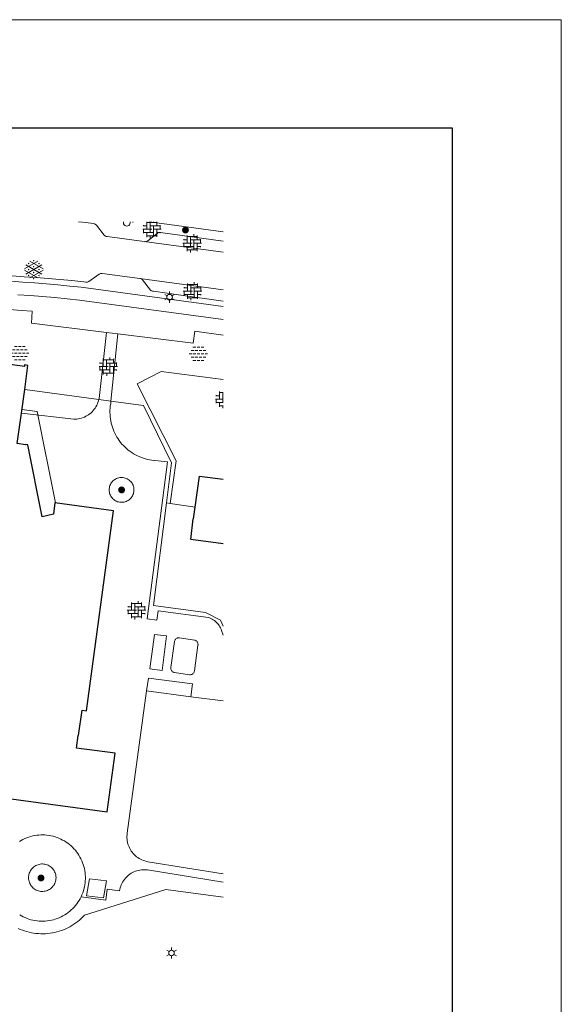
# Model space of a CAD drawing. Header units: metres. Extents: x 118574 to 118781, y 483563 to 483693.
# Tile 24 of 24: x 118748 to 118759, y 483673 to 483693. Entities that reach past the tile are written whole.
import ezdxf

# ---------------------------------------------------------------- set-up
doc = ezdxf.new("R2010")
doc.units = ezdxf.units.M
doc.header["$MEASUREMENT"] = 0
doc.linetypes.add('DGN Style 2', pattern=[7.375726, 4.425436, -2.95029])
for name, color, linetype, lineweight in [('Barrier', 7, 'Continuous', 0), ('Kader', 7, 'Continuous', 0), ('Level 17', 7, 'Continuous', 0), ('Level 19', 7, 'Continuous', 0), ('Level 2', 7, 'Continuous', 0), ('Level 23', 7, 'Continuous', 0), ('Level 50', 7, 'Continuous', 0), ('Oml_ voetganger', 7, 'Continuous', 0), ('Werkterrein', 7, 'Continuous', 0)]:
    doc.layers.add(name, color=color, linetype=linetype, lineweight=lineweight)

# ---------------------------------------------------------------- blocks, each defined once
blk = doc.blocks.new('ONVERH')
at = {"layer": 'Barrier', "color": 7, "linetype": 'Continuous', "lineweight": 0}
for p, q in [((-1.18, 0.54), (-0.75, 0.54)), ((-0.86, 1.08), (-0.42, 1.08)), ((-0.54, 0.54), (-0.1, 0.54)), ((-0.21, 1.08), (0.22, 1.08)), ((0.12, 0.54), (0.55, 0.54)), ((0.44, 1.08), (0.87, 1.08)), ((0.77, 0.54), (1.2, 0.54)), ((-1.5, -0.01), (-1.07, -0.01)), ((-1.18, -0.54), (-0.75, -0.54)), ((-1.18, -0.54), (-0.75, -0.54)), ((-0.86, -0.01), (-0.42, -0.01)), ((-0.86, -1.09), (-0.42, -1.09)), ((-0.54, -0.54), (-0.1, -0.54)), ((-0.21, -0.01), (0.22, -0.01)), ((-0.21, -1.09), (0.22, -1.09)), ((0.12, -0.54), (0.55, -0.54)), ((0.44, -0.01), (0.87, -0.01)), ((0.44, -1.09), (0.87, -1.09)), ((0.77, -0.54), (1.2, -0.54)), ((1.09, -0.01), (1.5, -0.01))]:
    blk.add_line(p, q, dxfattribs=at)
blk = doc.blocks.new('OVERH')
at = {"layer": 'Barrier', "color": 7, "linetype": 'Continuous', "lineweight": 0}
for p, q in [((-1.4, 0.54), (-0.81, 0.54)), ((-1.35, 0.54), (-1.35, 0.65)), ((-0.81, 0), (-0.81, 1.26)), ((-0.81, 1.08), (0.82, 1.08)), ((-0.27, -0.54), (-0.27, 1.08)), ((-0.27, 0.54), (1.35, 0.54)), ((0.27, 1.08), (0.27, 1.47)), ((0.27, -1.08), (0.27, 0.54)), ((0.82, 0.54), (0.82, 1.26)), ((1.35, 0), (1.35, 0.65)), ((-1.5, 0), (0, 0)), ((-1.35, -0.65), (-1.35, 0)), ((-1.35, -0.54), (0.27, -0.54)), ((-0.81, -1.26), (-0.81, -0.54)), ((-0.81, -1.08), (0.82, -1.08)), ((-0.26, -1.48), (-0.26, -1.08)), ((0.27, 0), (1.5, 0)), ((0.82, -1.26), (0.82, 0)), ((0.82, -0.54), (1.4, -0.54)), ((1.35, -0.65), (1.35, -0.54))]:
    blk.add_line(p, q, dxfattribs=at)
blk = doc.blocks.new('GVERH')
at = {"layer": 'Barrier', "color": 7, "linetype": 'Continuous', "lineweight": 0}
for p, q in [((-1.5, 0.1), (0.66, 1.35)), ((-1.3, 0.75), (1.3, -0.75)), ((-0.66, 1.35), (1.5, 0.1)), ((0, 0), (1.3, 0.75)), ((-1.5, -0.1), (0.66, -1.34)), ((-1.3, -0.75), (0, 0)), ((-0.66, -1.34), (1.5, -0.1))]:
    blk.add_line(p, q, dxfattribs=at)
for centre in [(-0.84, 0.97), (-0.84, 0), (0, 1.45), (0, 0.48), (0.83, 0), (0.84, 0.97), (-0.84, -0.97), (0, -0.48), (0, -1.49), (0.83, -0.97)]:
    blk.add_circle(centre, 0.035, dxfattribs=at)
blk = doc.blocks.new('LANTPL_1')
at = {"layer": 'Level 50', "color": 7, "linetype": 'Continuous', "lineweight": 13}
for p, q in [((-0.38, 0.22), (-0.78, 0.45)), ((0, 0.45), (0, 0.9)), ((0.78, 0.45), (0.39, 0.22)), ((-0.38, -0.22), (-0.78, -0.46)), ((0, -0.9), (0, -0.46)), ((0.78, -0.46), (0.39, -0.22))]:
    blk.add_line(p, q, dxfattribs=at)
blk.add_circle((0, 0), 0.45, dxfattribs=at)
blk = doc.blocks.new('BOOM_1')
at = {"layer": 'Oml_ voetganger', "linetype": 'Continuous', "lineweight": 0}
h = blk.add_hatch(color=7, dxfattribs=at)
edge = h.paths.add_edge_path()
edge.add_arc((0, 0), 0.56, 0, 360)
blk = doc.blocks.new('A1')
at = {"layer": 'Kader', "color": 7, "linetype": 'Continuous', "lineweight": 0, "flags": 128}
blk.add_lwpolyline([(-0.42, -0.297), (0.42, -0.297), (0.42, 0.297), (-0.42, 0.297), (-0.42, -0.297)], close=True, dxfattribs=at)
at = {"layer": 'Kader', "color": 7, "linetype": 'Continuous', "lineweight": 30, "flags": 128}
blk.add_lwpolyline([(-0.41, -0.287), (0.41, -0.287), (0.41, 0.287), (-0.41, 0.287), (-0.41, -0.287)], close=True, dxfattribs=at)

msp = doc.modelspace()

# ---------------------------------------------------------------- linework, layer by layer
at = {"layer": 'Barrier', "color": 7, "linetype": 'Continuous', "lineweight": 0}
for p, q in [((118750.221, 483689.096), (118750.221, 483689.109)), ((118750.507, 483688.96), (118750.507, 483689.109)), ((118750.507, 483689.095), (118750.71, 483689.095)), ((118750.575, 483688.893), (118750.575, 483689.095)), ((118750.642, 483689.095), (118750.642, 483689.109)), ((118750.71, 483689.028), (118750.71, 483689.109)), ((118750.421, 483688.96), (118750.608, 483688.96)), ((118750.433, 483689.028), (118750.507, 483689.028)), ((118750.439, 483689.028), (118750.439, 483689.041)), ((118750.439, 483688.879), (118750.439, 483688.96)), ((118750.439, 483688.893), (118750.642, 483688.893)), ((118750.507, 483688.802), (118750.507, 483688.893)), ((118750.575, 483689.028), (118750.777, 483689.028)), ((118750.642, 483688.825), (118750.642, 483689.028)), ((118750.642, 483688.96), (118750.796, 483688.96)), ((118750.71, 483688.803), (118750.71, 483688.96)), ((118750.71, 483688.893), (118750.783, 483688.893)), ((118750.777, 483688.96), (118750.777, 483689.041)), ((118750.777, 483688.879), (118750.777, 483688.893)), ((118750.507, 483688.825), (118750.71, 483688.825)), ((118750.575, 483688.776), (118750.575, 483688.825)), ((118751.979, 483685.519), (118751.979, 483685.676)), ((118751.893, 483685.519), (118752.047, 483685.519)), ((118751.905, 483685.586), (118751.979, 483685.586)), ((118751.911, 483685.586), (118751.911, 483685.6)), ((118751.911, 483685.437), (118751.911, 483685.519)), ((118751.979, 483685.654), (118752.047, 483685.654)), ((118752.046, 483685.451), (118752.046, 483685.654)), ((118752.046, 483685.586), (118752.047, 483685.586)), ((118751.911, 483685.451), (118752.047, 483685.451)), ((118751.979, 483685.361), (118751.979, 483685.451)), ((118751.979, 483685.383), (118752.047, 483685.383)), ((118752.046, 483685.334), (118752.046, 483685.383))]:
    msp.add_line(p, q, dxfattribs=at)
at = {"layer": 'Kader', "color": 7, "linetype": 'Continuous', "lineweight": 30}
msp.add_line((118747.967, 483685.236), (118748.033, 483685.716), dxfattribs=at)
at = {"layer": 'Kader', "color": 7, "linetype": 'Continuous', "lineweight": 30, "flags": 128}
for points in [[(118748.033, 483685.716), (118748.098, 483686.201), (118748.03, 483686.21), (118748.026, 483686.182), (118747.49, 483686.254), (118747.494, 483686.282), (118747.426, 483686.291), (118747.422, 483686.263), (118746.869, 483686.337), (118746.873, 483686.365), (118746.805, 483686.374), (118746.801, 483686.347), (118746.263, 483686.419), (118746.267, 483686.446), (118746.196, 483686.456)], [(118747.656, 483677.432), (118749.703, 483677.155), (118749.862, 483678.343), (118749.083, 483678.448), (118749.117, 483678.702), (118749.124, 483678.701), (118749.194, 483679.218), (118749.283, 483679.206), (118749.828, 483683.258), (118748.641, 483683.418), (118748.613, 483683.185), (118748.384, 483683.137), (118748.095, 483684.595), (118748.053, 483684.601), (118748.052, 483684.594), (118747.883, 483684.617), (118747.967, 483685.236)], [(118751.483, 483683.333), (118751.569, 483683.959), (118752.047, 483683.894)], [(118752.047, 483682.586), (118751.396, 483682.675), (118751.445, 483683.095), (118751.45, 483683.094), (118751.483, 483683.333)]]:
    msp.add_lwpolyline(points, dxfattribs=at)
at = {"layer": 'Level 17', "color": 7, "linetype": 'Continuous', "lineweight": 0}
for p, q in [((118752.047, 483688.494), (118750.452, 483688.709)), ((118750.365, 483687.965), (118752.047, 483687.735)), ((118749.691, 483686.869), (118749.916, 483686.841)), ((118750.976, 483683.407), (118751.483, 483683.333))]:
    msp.add_line(p, q, dxfattribs=at)
at = {"layer": 'Level 17', "color": 7, "linetype": 'Continuous', "lineweight": 0, "flags": 128}
for points in [[(118750.452, 483688.709), (118749.705, 483688.811), (118749.693, 483688.812), (118749.681, 483688.815), (118749.67, 483688.82), (118749.659, 483688.826), (118749.65, 483688.834), (118749.641, 483688.842), (118749.485, 483689.041), (118749.477, 483689.049), (118749.468, 483689.057), (118749.458, 483689.063), (118749.448, 483689.067), (118749.437, 483689.071), (118749.425, 483689.073), (118749.369, 483689.081), (118749.204, 483689.1), (118749.122, 483689.109)], [(118750.557, 483689.109), (118752.047, 483688.91)], [(118750.452, 483688.709), (118750.465, 483688.708), (118750.477, 483688.709), (118750.49, 483688.711), (118750.502, 483688.715), (118750.514, 483688.72), (118750.525, 483688.727), (118750.714, 483688.875), (118750.724, 483688.882), (118750.735, 483688.888), (118750.746, 483688.891), (118750.758, 483688.893), (118750.77, 483688.893), (118750.782, 483688.891), (118752.047, 483688.718)], [(118747.78, 483688.013), (118748.022, 483687.998), (118748.264, 483687.981), (118748.506, 483687.963), (118748.747, 483687.942), (118748.989, 483687.92), (118749.23, 483687.895), (118749.268, 483687.887), (118749.281, 483687.886), (118749.294, 483687.887), (118749.307, 483687.889), (118749.319, 483687.894), (118749.33, 483687.9), (118749.541, 483688.051), (118749.553, 483688.057), (118749.565, 483688.061), (118749.578, 483688.064), (118749.591, 483688.066), (118749.604, 483688.066), (118750.365, 483687.965)], [(118747.759, 483687.906), (118747.996, 483687.89), (118748.233, 483687.873), (118748.47, 483687.854), (118748.706, 483687.833), (118748.943, 483687.81), (118749.179, 483687.786), (118752.047, 483687.396)], [(118752.047, 483687.505), (118751.196, 483687.627), (118750.642, 483687.703), (118750.631, 483687.703), (118750.619, 483687.705), (118750.609, 483687.709), (118750.598, 483687.714), (118750.589, 483687.72), (118750.581, 483687.728), (118750.414, 483687.937), (118750.406, 483687.945), (118750.397, 483687.952), (118750.387, 483687.958), (118750.376, 483687.962), (118750.365, 483687.965)], [(118747.891, 483687.634), (118748.142, 483687.617), (118748.393, 483687.597), (118748.643, 483687.575), (118748.893, 483687.551), (118749.143, 483687.526), (118752.047, 483687.131)], [(118744.128, 483686.948), (118744.185, 483687.343), (118744.341, 483687.352), (118744.497, 483687.36), (118744.653, 483687.368), (118744.81, 483687.374), (118744.966, 483687.38), (118745.122, 483687.384), (118745.33, 483687.389), (118745.537, 483687.392), (118745.745, 483687.393), (118745.953, 483687.393), (118746.16, 483687.391), (118746.368, 483687.387), (118746.595, 483687.382), (118746.823, 483687.375), (118747.05, 483687.367), (118747.278, 483687.357), (118747.505, 483687.345), (118747.732, 483687.331), (118747.959, 483687.316), (118748.186, 483687.299), (118748.171, 483687.057), (118749.691, 483686.869)], [(118749.916, 483686.841), (118751.442, 483686.653), (118751.477, 483686.895), (118752.047, 483686.815)], [(118752.047, 483685.918), (118750.795, 483686.08), (118750.309, 483685.829), (118751.097, 483684.266), (118750.976, 483683.407)]]:
    msp.add_lwpolyline(points, dxfattribs=at)
at = {"layer": 'Level 19', "color": 7, "linetype": 'Continuous', "lineweight": 0}
for p, q in [((118749.916, 483686.841), (118749.778, 483685.479)), ((118751.395, 483679.488), (118750.501, 483679.609))]:
    msp.add_line(p, q, dxfattribs=at)
at = {"layer": 'Level 19', "color": 7, "linetype": 'Continuous', "lineweight": 0, "flags": 128}
for points in [[(118749.691, 483686.869), (118749.537, 483685.529), (118749.533, 483685.512)], [(118749.533, 483685.512), (118749.525, 483685.481), (118749.515, 483685.451), (118749.504, 483685.421), (118749.49, 483685.393), (118749.475, 483685.365), (118749.458, 483685.338), (118749.439, 483685.312), (118749.419, 483685.288), (118749.398, 483685.264), (118749.375, 483685.242), (118749.35, 483685.222), (118749.325, 483685.203), (118749.298, 483685.185), (118749.271, 483685.17), (118749.242, 483685.156), (118749.213, 483685.144), (118749.183, 483685.133), (118749.152, 483685.125), (118749.121, 483685.118), (118749.089, 483685.113), (118749.058, 483685.111), (118749.026, 483685.11), (118747.967, 483685.236)], [(118749.778, 483685.479), (118749.773, 483685.424), (118749.766, 483685.381), (118749.762, 483685.337), (118749.759, 483685.294), (118749.759, 483685.25), (118749.76, 483685.206), (118749.763, 483685.163), (118749.768, 483685.119), (118749.775, 483685.076), (118749.785, 483685.033), (118749.795, 483684.991), (118749.808, 483684.949), (118749.823, 483684.907), (118749.839, 483684.867), (118749.858, 483684.827), (118749.878, 483684.788), (118749.899, 483684.75), (118749.923, 483684.713), (118749.948, 483684.677), (118749.974, 483684.642), (118750.002, 483684.609), (118750.032, 483684.576), (118750.063, 483684.545), (118750.095, 483684.516), (118750.129, 483684.487), (118750.164, 483684.461), (118750.199, 483684.436), (118750.237, 483684.413), (118750.275, 483684.391), (118750.314, 483684.371), (118750.353, 483684.353), (118750.394, 483684.336), (118750.435, 483684.321), (118750.477, 483684.309), (118750.519, 483684.298), (118750.562, 483684.289), (118750.606, 483684.281), (118750.925, 483684.247), (118750.511, 483681.068), (118750.705, 483681.042), (118750.737, 483681.229), (118751.75, 483681.095), (118751.776, 483681.085), (118751.802, 483681.075), (118751.827, 483681.062), (118751.851, 483681.048), (118751.874, 483681.032), (118751.896, 483681.014), (118751.917, 483680.995), (118751.936, 483680.975), (118751.954, 483680.954), (118751.97, 483680.931), (118751.985, 483680.907), (118751.998, 483680.883), (118752.009, 483680.857), (118752.019, 483680.831), (118752.047, 483680.736)], [(118750.001, 483683.428), (118749.978, 483683.429), (118749.956, 483683.431), (118749.934, 483683.435), (118749.913, 483683.441), (118749.892, 483683.45), (118749.872, 483683.46), (118749.853, 483683.471), (118749.835, 483683.485), (118749.818, 483683.499), (118749.803, 483683.516), (118749.789, 483683.533), (118749.777, 483683.552), (118749.767, 483683.572), (118749.758, 483683.592), (118749.751, 483683.613), (118749.747, 483683.635), (118749.744, 483683.657), (118749.743, 483683.68), (118749.744, 483683.702), (118749.747, 483683.724), (118749.752, 483683.746), (118749.759, 483683.767), (118749.767, 483683.788), (118749.778, 483683.807), (118749.79, 483683.826), (118749.804, 483683.843), (118749.819, 483683.86), (118749.836, 483683.875), (118749.854, 483683.888), (118749.873, 483683.899), (118749.893, 483683.909), (118749.914, 483683.917), (118749.935, 483683.923), (118749.957, 483683.928), (118749.979, 483683.93), (118750.001, 483683.93), (118750.024, 483683.929), (118750.046, 483683.925), (118750.067, 483683.919), (118750.088, 483683.912), (118750.109, 483683.903), (118750.128, 483683.891), (118750.146, 483683.879), (118750.163, 483683.864), (118750.179, 483683.849), (118750.193, 483683.831), (118750.206, 483683.813), (118750.217, 483683.794), (118750.227, 483683.773), (118750.234, 483683.753), (118750.24, 483683.731), (118750.243, 483683.709), (118750.245, 483683.687), (118750.245, 483683.664), (118750.242, 483683.642), (118750.238, 483683.62), (118750.232, 483683.599), (118750.224, 483683.578), (118750.214, 483683.558), (118750.202, 483683.539), (118750.189, 483683.521), (118750.179, 483683.509), (118750.163, 483683.493), (118750.145, 483683.479), (118750.127, 483683.466), (118750.108, 483683.455), (118750.087, 483683.446), (118750.066, 483683.439), (118750.045, 483683.433), (118750.023, 483683.43), (118750.001, 483683.428)], [(118750.812, 483680.024), (118750.564, 483680.057), (118750.657, 483680.753), (118750.905, 483680.72), (118750.812, 483680.024)], [(118751.372, 483679.934), (118751.064, 483679.978), (118751.052, 483679.981), (118751.04, 483679.986), (118751.029, 483679.993), (118751.019, 483680.001), (118751.01, 483680.011), (118751.002, 483680.021), (118750.996, 483680.033), (118750.992, 483680.045), (118750.989, 483680.058), (118750.989, 483680.071), (118750.99, 483680.084), (118751.063, 483680.605), (118751.066, 483680.617), (118751.071, 483680.63), (118751.077, 483680.642), (118751.085, 483680.652), (118751.094, 483680.662), (118751.105, 483680.67), (118751.116, 483680.676), (118751.129, 483680.681), (118751.141, 483680.684), (118751.155, 483680.685), (118751.168, 483680.683), (118751.47, 483680.636), (118751.482, 483680.632), (118751.494, 483680.627), (118751.505, 483680.621), (118751.515, 483680.612), (118751.523, 483680.603), (118751.53, 483680.592), (118751.535, 483680.581), (118751.539, 483680.569), (118751.541, 483680.556), (118751.541, 483680.543), (118751.539, 483680.531), (118751.467, 483680.012), (118751.465, 483680), (118751.46, 483679.987), (118751.454, 483679.976), (118751.446, 483679.965), (118751.437, 483679.956), (118751.427, 483679.948), (118751.415, 483679.942), (118751.403, 483679.937), (118751.391, 483679.935), (118751.372, 483679.934)], [(118750.501, 483679.609), (118750.536, 483679.867), (118751.429, 483679.748), (118751.395, 483679.488)], [(118752.047, 483675.905), (118750.526, 483676.148), (118750.495, 483676.154), (118750.464, 483676.163), (118750.435, 483676.173), (118750.405, 483676.184), (118750.377, 483676.198), (118750.349, 483676.213), (118750.323, 483676.231), (118750.297, 483676.249), (118750.273, 483676.269), (118750.25, 483676.291), (118750.229, 483676.314), (118750.209, 483676.338), (118750.19, 483676.364), (118750.173, 483676.39), (118750.158, 483676.418), (118750.145, 483676.447), (118750.133, 483676.476), (118750.123, 483676.506), (118750.115, 483676.536), (118750.109, 483676.567), (118750.105, 483676.598), (118750.103, 483676.63), (118750.102, 483676.661), (118750.104, 483676.693), (118750.107, 483676.724), (118750.501, 483679.609)], [(118751.395, 483679.488), (118752.047, 483679.403)], [(118747.925, 483676.559), (118747.961, 483676.58), (118747.998, 483676.599), (118748.035, 483676.617), (118748.074, 483676.633), (118748.113, 483676.647), (118748.153, 483676.659), (118748.194, 483676.669), (118748.235, 483676.678), (118748.276, 483676.684), (118748.317, 483676.688), (118748.359, 483676.691), (118748.401, 483676.691), (118748.442, 483676.689), (118748.484, 483676.686), (118748.525, 483676.68), (118748.566, 483676.673), (118748.607, 483676.663), (118748.647, 483676.652), (118748.686, 483676.638), (118748.725, 483676.623), (118748.763, 483676.606), (118748.801, 483676.587), (118748.837, 483676.567), (118748.872, 483676.545), (118748.906, 483676.521), (118748.939, 483676.495), (118748.971, 483676.468), (118749.001, 483676.439), (118749.03, 483676.409), (118749.058, 483676.378), (118749.084, 483676.345), (118749.108, 483676.311), (118749.131, 483676.277), (118749.152, 483676.241), (118749.171, 483676.204), (118749.189, 483676.166), (118749.205, 483676.127), (118749.218, 483676.088), (118749.23, 483676.048), (118749.24, 483676.007), (118749.249, 483675.967), (118749.255, 483675.925), (118749.259, 483675.884), (118749.261, 483675.842), (118749.261, 483675.8), (118749.259, 483675.759), (118749.256, 483675.717), (118749.25, 483675.676), (118749.242, 483675.635), (118749.233, 483675.594), (118749.221, 483675.554), (118749.207, 483675.515), (118749.192, 483675.476), (118749.175, 483675.438)], [(118748.379, 483675.546), (118748.355, 483675.547), (118748.332, 483675.551), (118748.309, 483675.557), (118748.287, 483675.565), (118748.266, 483675.574), (118748.245, 483675.585), (118748.225, 483675.599), (118748.207, 483675.613), (118748.19, 483675.629), (118748.174, 483675.647), (118748.16, 483675.665), (118748.148, 483675.685), (118748.137, 483675.706), (118748.128, 483675.728), (118748.121, 483675.75), (118748.115, 483675.773), (118748.112, 483675.796), (118748.111, 483675.819), (118748.111, 483675.843), (118748.114, 483675.866), (118748.119, 483675.889), (118748.125, 483675.912), (118748.134, 483675.934), (118748.144, 483675.955), (118748.156, 483675.975), (118748.169, 483675.994), (118748.185, 483676.012), (118748.201, 483676.029), (118748.219, 483676.044), (118748.238, 483676.057), (118748.259, 483676.069), (118748.28, 483676.079), (118748.302, 483676.087), (118748.324, 483676.094), (118748.347, 483676.098), (118748.371, 483676.101), (118748.394, 483676.101), (118748.417, 483676.1), (118748.441, 483676.096), (118748.463, 483676.091), (118748.486, 483676.084), (118748.507, 483676.075), (118748.528, 483676.064), (118748.548, 483676.051), (118748.567, 483676.037), (118748.584, 483676.021), (118748.6, 483676.004), (118748.615, 483675.985), (118748.627, 483675.966), (118748.639, 483675.945), (118748.648, 483675.924), (118748.655, 483675.901), (118748.661, 483675.879), (118748.665, 483675.856), (118748.667, 483675.822), (118748.665, 483675.799), (118748.663, 483675.776), (118748.657, 483675.753), (118748.651, 483675.73), (118748.642, 483675.709), (118748.631, 483675.688), (118748.619, 483675.668), (118748.605, 483675.649), (118748.589, 483675.631), (118748.573, 483675.615), (118748.554, 483675.6), (118748.535, 483675.587), (118748.515, 483675.575), (118748.493, 483675.566), (118748.471, 483675.558), (118748.448, 483675.552), (118748.425, 483675.548), (118748.402, 483675.546), (118748.379, 483675.546)], [(118752.047, 483675.735), (118750.519, 483675.982), (118750.488, 483675.985), (118750.457, 483675.986), (118750.425, 483675.985), (118750.394, 483675.983), (118750.363, 483675.978), (118750.332, 483675.972), (118750.302, 483675.963), (118750.273, 483675.953), (118750.244, 483675.941), (118750.216, 483675.927), (118750.189, 483675.912), (118750.162, 483675.895), (118750.137, 483675.876), (118750.113, 483675.856), (118750.091, 483675.834), (118750.07, 483675.811), (118750.05, 483675.787), (118750.032, 483675.761), (118750.015, 483675.734), (118750, 483675.707), (118749.987, 483675.679), (118749.976, 483675.649), (118749.966, 483675.619), (118749.959, 483675.589), (118749.953, 483675.558), (118749.704, 483675.593), (118749.676, 483675.369), (118749.175, 483675.438)], [(118749.175, 483675.438), (118749.173, 483675.435), (118749.154, 483675.398), (118749.134, 483675.362), (118749.111, 483675.327), (118749.087, 483675.293), (118749.061, 483675.26), (118749.034, 483675.229), (118749.005, 483675.199), (118748.975, 483675.17), (118748.943, 483675.143), (118748.911, 483675.117), (118748.877, 483675.093), (118748.842, 483675.07), (118748.805, 483675.049), (118748.768, 483675.03), (118748.731, 483675.013), (118748.692, 483674.998), (118748.652, 483674.984), (118748.613, 483674.973), (118748.572, 483674.963), (118748.531, 483674.955), (118748.49, 483674.949), (118748.448, 483674.945), (118748.407, 483674.943), (118748.365, 483674.943), (118748.323, 483674.945), (118748.282, 483674.949), (118748.241, 483674.955), (118748.2, 483674.963), (118748.159, 483674.973), (118748.119, 483674.985), (118748.08, 483674.999), (118748.041, 483675.014), (118748.004, 483675.032), (118747.967, 483675.051), (118747.931, 483675.072)]]:
    msp.add_lwpolyline(points, dxfattribs=at)
at = {"layer": 'Level 2', "color": 7, "linetype": 'Continuous', "lineweight": 13, "flags": 128}
msp.add_lwpolyline([(118749.63, 483675.414), (118749.283, 483675.456), (118749.344, 483675.8), (118749.69, 483675.758), (118749.63, 483675.414)], dxfattribs=at)
at = {"layer": 'Level 23', "color": 7, "linetype": 'Continuous', "lineweight": 0}
for p, q in [((118748.033, 483685.716), (118749.533, 483685.512)), ((118749.533, 483685.512), (118749.778, 483685.479)), ((118750.976, 483683.407), (118750.903, 483683.418))]:
    msp.add_line(p, q, dxfattribs=at)
at = {"layer": 'Level 23', "color": 7, "linetype": 'Continuous', "lineweight": 0, "flags": 128}
for points in [[(118749.778, 483685.479), (118750.436, 483685.389), (118751.005, 483684.227), (118750.903, 483683.418)], [(118752.047, 483680.919), (118751.997, 483681.04), (118751.695, 483681.194), (118750.638, 483681.335), (118750.903, 483683.418)], [(118747.898, 483674.797), (118747.941, 483674.777), (118747.985, 483674.76), (118748.03, 483674.744), (118748.075, 483674.731), (118748.121, 483674.719), (118748.168, 483674.709), (118748.214, 483674.7), (118748.261, 483674.694), (118748.309, 483674.69), (118748.356, 483674.687), (118748.403, 483674.687), (118748.451, 483674.689), (118748.498, 483674.692), (118748.545, 483674.697), (118748.592, 483674.705), (118748.638, 483674.714), (118748.685, 483674.725), (118748.73, 483674.738), (118748.775, 483674.753), (118748.819, 483674.77), (118748.863, 483674.788), (118748.906, 483674.809), (118748.948, 483674.831), (118748.989, 483674.854), (118749.029, 483674.88), (118749.068, 483674.907), (118749.106, 483674.935), (118749.142, 483674.965), (118749.178, 483674.997), (118749.212, 483675.03), (118749.244, 483675.064), (118750.891, 483675.583), (118752.047, 483675.43)]]:
    msp.add_lwpolyline(points, dxfattribs=at)
at = {"layer": 'Oml_ voetganger', "color": 7, "linetype": 'Continuous', "lineweight": 0}
msp.add_arc((118750.099, 483689.095), 0.07, 168.7812, 11.2188, dxfattribs=at)
at = {"layer": 'Werkterrein', "color": 7, "linetype": 'DGN Style 2', "lineweight": 0, "flags": 128}
msp.add_lwpolyline([(118747.977, 483685.308), (118748.285, 483685.266), (118748.655, 483683.417)], dxfattribs=at)

# ---------------------------------------------------------------- block references
at = {"layer": 'Barrier', "color": 7, "linetype": 'Continuous', "lineweight": 0, "xscale": 0.1250023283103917, "yscale": 0.1250023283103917, "zscale": 0.1250023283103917}
for name, p in [('OVERH', (118751.422, 483688.675)), ('GVERH', (118748.216, 483688.144)), ('OVERH', (118751.429, 483687.706)), ('ONVERH', (118747.931, 483686.452)), ('ONVERH', (118751.547, 483686.435)), ('OVERH', (118749.725, 483686.177)), ('OVERH', (118750.295, 483681.241))]:
    msp.add_blockref(name, p, dxfattribs=at)
at = {"layer": 'Kader', "color": 7, "linetype": 'Continuous', "lineweight": 0, "xscale": 220, "yscale": 220, "zscale": 220}
msp.add_blockref('A1', (118666.495, 483627.865), dxfattribs=at)
at = {"layer": 'Level 50', "color": 7, "linetype": 'Continuous', "lineweight": 13, "xscale": 0.1250023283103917, "yscale": 0.1250023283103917, "zscale": 0.1250023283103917}
for p in [(118750.965, 483687.584), (118751.005, 483674.298)]:
    msp.add_blockref('LANTPL_1', p, dxfattribs=at)
at = {"layer": 'Oml_ voetganger', "color": 7, "linetype": 'Continuous', "lineweight": 0, "xscale": 0.1250023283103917, "yscale": 0.1250023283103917, "zscale": 0.1250023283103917}
for p in [(118751.287, 483688.944), (118749.994, 483683.679), (118748.363, 483675.818)]:
    msp.add_blockref('BOOM_1', p, dxfattribs=at)

doc.saveas('drawing.dxf')
